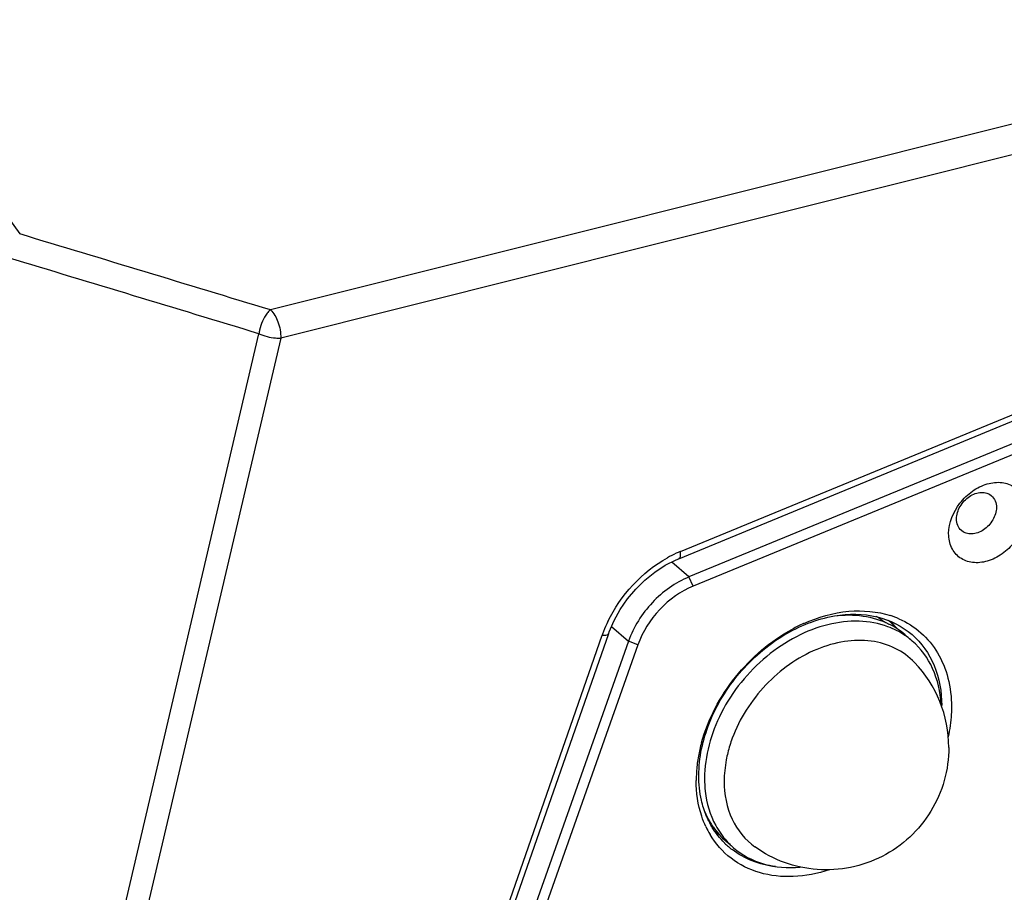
# Model space of a CAD drawing. Header units: millimetres. Extents: x 0 to 420, y 0 to 297.
# Tile 81 of 140: x 362.38 to 369.23, y 111.89 to 117.96. Entities that reach past the tile are written whole.
import ezdxf

# ---------------------------------------------------------------- set-up
doc = ezdxf.new("R2010")
doc.units = ezdxf.units.MM
doc.header["$LTSCALE"] = 23.1
doc.layers.get('0').update_dxf_attribs({"linetype": 'CONTINUOUS'})
doc.layers.add('02___PRT_ALL_AXES', color=7, linetype='CONTINUOUS')

msp = doc.modelspace()

# ---------------------------------------------------------------- linework, layer by layer
at = {"color": 7, "linetype": 'Continuous'}
for p, q in [((374.6065, 118.5647), (364.1281, 115.9388)), ((374.6815, 118.3708), (364.1998, 115.7424)), ((366.9789, 114.2594), (374.6862, 117.4353)), ((366.967, 114.2095), (374.6657, 117.3819)), ((374.68, 117.2268), (367.0385, 114.0826)), ((374.7103, 117.1637), (367.0687, 114.0195)), ((361.9193, 117.1119), (362.3846, 116.4669)), ((362.0984, 107.4542), (364.0484, 115.7731)), ((364.1998, 115.7424), (362.2498, 107.4235)), ((367.0385, 114.0826), (366.9187, 114.1863)), ((367.0687, 114.0195), (367.0385, 114.0826)), ((366.5005, 113.738), (366.6183, 113.636)), ((368.4274, 113.7787), (368.4414, 113.7665)), ((364.0016, 106.7068), (366.4357, 113.6787)), ((364.0559, 106.7449), (366.4801, 113.6883)), ((366.6183, 113.636), (364.1557, 106.6733)), ((366.6836, 113.6101), (364.221, 106.6474)), ((366.6836, 113.6101), (366.6183, 113.636))]:
    msp.add_line(p, q, dxfattribs=at)
msp.add_lwpolyline([(366.4801, 113.6883), (366.4843, 113.7), (366.518, 113.779), (366.5604, 113.8558), (366.6108, 113.9292), (366.6684, 113.9979), (366.7322, 114.0606), (366.8012, 114.1161), (366.8739, 114.1635), (366.9493, 114.202), (366.9669, 114.2095)], dxfattribs=at)
for centre, radius, start, end in [((198.5786, -427.3624), 567.9637, 73.053493, 73.23726), ((198.5356, -427.4081), 567.8383, 73.053493, 73.23726), ((364.347, 115.7359), 0.3009, 167.90947, 172.90434), ((367.3166, 113.4454), 0.8814, 114.62511, 119.03012), ((367.2972, 113.4872), 0.8353, 112.40276, 114.60774), ((368.2476, 113.219), 0.625, 66.3769, 72.0616), ((367.3238, 113.3669), 0.9413, 154.42661, 159.0945), ((368.3113, 112.701), 1.1597, 114.29751, 118.51604), ((368.296, 112.7339), 1.1234, 114.08755, 114.27662), ((368.0912, 113.3623), 0.5348, 49.07349, 51.43526), ((368.0898, 113.3608), 0.5368, 44.66557, 49.07062), ((367.9613, 113.4752), 0.5685, 29.08802, 31.341), ((367.9502, 113.4608), 0.5864, 29.48699, 31.82785), ((368.0875, 113.3585), 0.5401, 41.79713, 44.66528), ((367.2851, 113.382), 0.8997, 159.1147, 160.74536), ((368.2405, 113.2315), 0.5359, 54.56619, 56.10693), ((368.2413, 113.2325), 0.5347, 49.09362, 54.56306), ((368.1638, 112.6453), 1.0767, 164.60044, 169.78989), ((368.2274, 112.6312), 0.9471, 159.64917, 165.99166), ((368.0812, 112.6601), 0.9928, 169.78601, 175.54475), ((368.001, 112.6663), 0.9123, 176.34766, 179.98102), ((368.0342, 112.6645), 0.9456, 175.58531, 176.36493), ((367.7264, 112.6144), 0.63, 205.17291, 210.8275), ((367.5474, 112.7341), 0.5343, 232.14025, 234.62333), ((367.5487, 112.7359), 0.5365, 234.6248, 236.63272), ((367.6724, 112.6224), 0.5489, 225.11008, 225.3519), ((367.6723, 112.6224), 0.5489, 225.35236, 229.10841), ((367.7009, 112.6078), 0.5393, 222.11338, 225.87856), ((367.6987, 112.6056), 0.5362, 225.88067, 229.09139), ((367.6726, 112.6227), 0.5493, 229.10936, 231.42239), ((367.673, 112.6232), 0.55, 231.42232, 232.47656)]:
    msp.add_arc(centre, radius, start, end, dxfattribs=at)
for points, knots in [([(364.1281, 115.9388), (364.1192, 115.9323), (364.0821, 115.8929), (364.0617, 115.8406), (364.0528, 115.799)], [0, 0, 0, 0, 0.205584, 1, 1, 1, 1]), ([(364.1281, 115.9388), (364.1534, 115.9179), (364.1874, 115.8511), (364.2011, 115.7805), (364.1998, 115.7424)], [0, 0, 0, 0, 0.463136, 1, 1, 1, 1]), ([(364.0484, 115.7731), (364.0847, 115.7573), (364.136, 115.7444), (364.1877, 115.742), (364.1998, 115.7424)], [0, 0, 0, 0, 0.764652, 1, 1, 1, 1]), ([(368.8441, 114.3834), (368.8441, 114.4589), (368.8928, 114.5757), (369.0046, 114.6827), (369.107, 114.7345), (369.2126, 114.7467), (369.3069, 114.713), (369.3692, 114.6362), (369.3811, 114.5714), (369.3811, 114.5384)], [0, 0, 0, 0, 0.267234, 0.409386, 0.544173, 0.665813, 0.775669, 0.883287, 1, 1, 1, 1]), ([(368.899, 114.4859), (368.899, 114.5157), (368.9189, 114.5777), (368.9828, 114.6456), (369.0661, 114.6792), (369.1237, 114.663), (369.1424, 114.6468)], [0, 0, 0, 0, 0.25853, 0.534102, 0.786131, 1, 1, 1, 1]), ([(369.1424, 114.6468), (369.1532, 114.6374), (369.1711, 114.6118), (369.1762, 114.5814), (369.1762, 114.5659)], [0, 0, 0, 0, 0.479953, 1, 1, 1, 1]), ([(369.1762, 114.5659), (369.1762, 114.536), (369.1563, 114.474), (369.0924, 114.4061), (369.0091, 114.3725), (368.9516, 114.3887), (368.9329, 114.4049)], [0, 0, 0, 0, 0.25853, 0.534102, 0.786131, 1, 1, 1, 1]), ([(369.3811, 114.5384), (369.3811, 114.4629), (369.3324, 114.3461), (369.2206, 114.2391), (369.1182, 114.1873), (369.0126, 114.1751), (368.9183, 114.2088), (368.856, 114.2856), (368.8441, 114.3504), (368.8441, 114.3834)], [0, 0, 0, 0, 0.267234, 0.409386, 0.544173, 0.665813, 0.775669, 0.883287, 1, 1, 1, 1]), ([(368.9329, 114.4049), (368.922, 114.4143), (368.9041, 114.4399), (368.899, 114.4703), (368.899, 114.4859)], [0, 0, 0, 0, 0.479953, 1, 1, 1, 1]), ([(366.9669, 114.2097), (366.9698, 114.2108), (366.9835, 114.2239), (366.9808, 114.2449), (366.9789, 114.2594)], [0, 0, 0, 0, 0.173585, 1, 1, 1, 1]), ([(367.0385, 114.0826), (366.9426, 114.0431), (366.7676, 113.9173), (366.6534, 113.735), (366.6183, 113.636)], [0, 0, 0, 0, 0.496837, 1, 1, 1, 1]), ([(367.0687, 114.0195), (366.9808, 113.9833), (366.8204, 113.868), (366.7157, 113.7009), (366.6836, 113.6101)], [0, 0, 0, 0, 0.496837, 1, 1, 1, 1]), ([(367.1069, 112.7007), (367.1069, 112.8256), (367.1645, 113.0862), (367.3747, 113.4272), (367.6778, 113.6903), (367.9262, 113.7904), (368.0501, 113.8116)], [0, 0, 0, 0, 0.240056, 0.498918, 0.758396, 1, 1, 1, 1]), ([(367.8375, 113.7595), (367.9358, 113.8035), (368.1366, 113.8614), (368.3475, 113.8436), (368.4401, 113.8136)], [0, 0, 0, 0, 0.52517, 1, 1, 1, 1]), ([(368.0501, 113.8116), (368.1475, 113.8282), (368.3431, 113.8286), (368.5209, 113.741), (368.5896, 113.6815)], [0, 0, 0, 0, 0.521173, 1, 1, 1, 1]), ([(368.4981, 113.7916), (368.5535, 113.7673), (368.6579, 113.7015), (368.7767, 113.5568), (368.8491, 113.3774), (368.864, 113.2463), (368.864, 113.1791)], [0, 0, 0, 0, 0.240731, 0.481758, 0.732656, 1, 1, 1, 1]), ([(368.4213, 113.7365), (368.3579, 113.7598), (368.2169, 113.7851), (367.9973, 113.7586), (367.7773, 113.6731), (367.5022, 113.4882), (367.2389, 113.1634), (367.1467, 112.8376), (367.1467, 112.681)], [0, 0, 0, 0, 0.10783, 0.224119, 0.349255, 0.48128, 0.749942, 1, 1, 1, 1]), ([(366.4357, 113.6787), (366.441, 113.6781), (366.4551, 113.6774), (366.4769, 113.6788), (366.48, 113.6883)], [0, 0, 0, 0, 0.349316, 1, 1, 1, 1]), ([(367.1257, 112.9312), (367.171, 113.0959), (367.3374, 113.4081), (367.6058, 113.6376), (367.7576, 113.72)], [0, 0, 0, 0, 0.497164, 1, 1, 1, 1]), ([(368.5896, 113.6815), (368.6558, 113.6242), (368.7649, 113.4684), (368.7957, 113.2831), (368.7957, 113.1882)], [0, 0, 0, 0, 0.480001, 1, 1, 1, 1]), ([(368.6077, 113.4875), (368.5691, 113.5277), (368.4748, 113.5962), (368.303, 113.6457), (368.1137, 113.641), (367.8494, 113.5635), (367.5509, 113.3492), (367.39, 113.0975), (367.3394, 112.9605)], [0, 0, 0, 0, 0.10478, 0.213482, 0.32997, 0.455524, 0.725871, 1, 1, 1, 1]), ([(368.7911, 113.1984), (368.7866, 113.2832), (368.7512, 113.4476), (368.6511, 113.5848), (368.5914, 113.6366)], [0, 0, 0, 0, 0.51781, 1, 1, 1, 1]), ([(368.864, 113.1791), (368.864, 113.162), (368.862, 113.092), (368.8521, 113.0223), (368.8407, 112.9706)], [0, 0, 0, 0, 0.244169, 1, 1, 1, 1]), ([(367.3084, 112.8604), (367.3043, 112.8438), (367.2901, 112.7788), (367.2833, 112.7121), (367.2833, 112.6627)], [0, 0, 0, 0, 0.256957, 1, 1, 1, 1]), ([(367.1398, 112.4768), (367.1343, 112.4944), (367.1147, 112.5674), (367.1069, 112.6435), (367.1069, 112.7007)], [0, 0, 0, 0, 0.242928, 1, 1, 1, 1]), ([(367.1562, 112.3464), (367.145, 112.3703), (367.1044, 112.4723), (367.0886, 112.5834), (367.0886, 112.6666)], [0, 0, 0, 0, 0.240846, 1, 1, 1, 1]), ([(367.1467, 112.681), (367.1467, 112.6515), (367.1527, 112.5394), (367.1847, 112.4279), (367.2241, 112.355)], [0, 0, 0, 0, 0.262223, 1, 1, 1, 1]), ([(367.2833, 112.6627), (367.2833, 112.5725), (367.3153, 112.3957), (367.4299, 112.2539), (367.4975, 112.2054)], [0, 0, 0, 0, 0.520302, 1, 1, 1, 1]), ([(367.2004, 112.3416), (367.1941, 112.352), (367.1699, 112.3951), (367.151, 112.4413), (367.1398, 112.4768)], [0, 0, 0, 0, 0.246326, 1, 1, 1, 1]), ([(368.0141, 112.0469), (367.9331, 112.0201), (367.7702, 111.9874), (367.5296, 112.0125), (367.3227, 112.1149), (367.2229, 112.2287), (367.1854, 112.2915)], [0, 0, 0, 0, 0.274215, 0.526883, 0.764537, 1, 1, 1, 1]), ([(367.6395, 112.0698), (367.5843, 112.0758), (367.477, 112.1008), (367.3804, 112.1546), (367.338, 112.1871)], [0, 0, 0, 0, 0.509884, 1, 1, 1, 1]), ([(367.3475, 112.2003), (367.4074, 112.1485), (367.5578, 112.069), (367.7259, 112.0576), (367.8105, 112.0654)], [0, 0, 0, 0, 0.482276, 1, 1, 1, 1])]:
    msp.add_open_spline(points, degree=3, knots=knots, dxfattribs=at)
for points in [[(366.4747, 113.7732), (366.5619, 113.9555), (366.7122, 114.118), (366.8889, 114.216)], [(368.5394, 113.6763), (368.5027, 113.701), (368.4627, 113.7212), (368.4213, 113.7365)], [(367.2241, 112.355), (367.2452, 112.3159), (367.271, 112.2791), (367.3008, 112.2461)], [(367.285, 112.2335), (367.2526, 112.2658), (367.2241, 112.3024), (367.2004, 112.3416)]]:
    msp.add_open_spline(points, degree=3, dxfattribs=at)
at = {"layer": '02___PRT_ALL_AXES', "color": 7, "linetype": 'Continuous'}
for p, q in [((368.5914, 113.6366), (368.5414, 113.6799)), ((367.3243, 112.2205), (367.2975, 112.2436))]:
    msp.add_line(p, q, dxfattribs=at)
for centre, radius, start, end in [((368.0812, 113.35), 0.5256, 51.97998, 60.52098), ((368.1861, 113.2687), 0.5434, 49.41972, 63.48096), ((368.19, 113.2742), 0.5366, 49.10526, 49.35789), ((367.9938, 112.8975), 0.8514, 359.99667, 43.85752), ((367.5573, 112.7453), 0.5243, 223.19637, 226.30677), ((367.6541, 112.6544), 0.5439, 214.72335, 229.0402)]:
    msp.add_arc(centre, radius, start, end, dxfattribs=at)
for points, knots in [([(368.0502, 113.8118), (368.1163, 113.8202), (368.2471, 113.8209), (368.3729, 113.7828), (368.4287, 113.7549)], [0, 0, 0, 0, 0.51647, 1, 1, 1, 1]), ([(368.8452, 112.8975), (368.8452, 112.8199), (368.8237, 112.6639), (368.6993, 112.3777), (368.4029, 112.1003), (368.0047, 112.0212), (367.6998, 112.0869), (367.5605, 112.1602), (367.4975, 112.2054)], [0, 0, 0, 0, 0.125611, 0.251242, 0.500086, 0.748858, 0.874408, 1, 1, 1, 1]), ([(367.2071, 112.3446), (367.2001, 112.3546), (367.1733, 112.3962), (367.1519, 112.4413), (367.139, 112.4763)], [0, 0, 0, 0, 0.246586, 1, 1, 1, 1])]:
    msp.add_open_spline(points, degree=3, knots=knots, dxfattribs=at)

doc.saveas('drawing.dxf')
